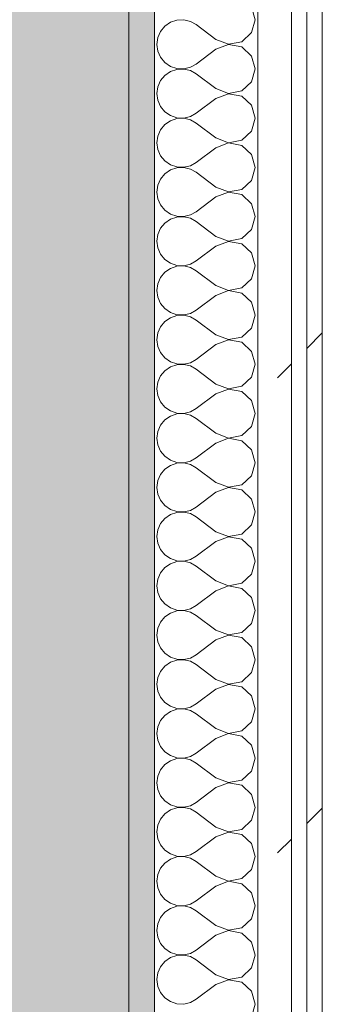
# Model space of a CAD drawing. Header units: millimetres. Extents: x -40968 to 11883, y -17757 to 4746.
# Tile 51 of 227: x -23081 to -22963, y 1229 to 1610. Entities that reach past the tile are written whole.
import ezdxf

# ---------------------------------------------------------------- set-up
doc = ezdxf.new("R2010")
doc.units = ezdxf.units.MM
doc.header["$MEASUREMENT"] = 0
doc.linetypes.add('Wipeout_Contour', pattern=[1000, 0, -1000])
doc.layers.add('12_FAÇ_Façana', color=7, linetype='Continuous')
doc.layers.add('Nuevo_08_E_Envans secs', color=7, linetype='Continuous')
for name, color, linetype, lineweight, true_color in [('12_FAÇ_Façana_Pluma_Nº__102', 7, 'Continuous', 5, 0xcccccc), ('12_FAÇ_Façana_Pluma_Nº__176', 7, 'Continuous', 15, 0x93a0c6), ('Nuevo_08_E_Envans secs_Pluma_Nº__102', 7, 'Continuous', 5, 0xcccccc), ('Nuevo_08_E_Envans secs_Pluma_Nº__171', 171, 'Continuous', 13, 0xaaaaff), ('Nuevo_08_E_Envans secs_Pluma_Nº__177', 7, 'Continuous', 15, 0xf7e046)]:
    doc.layers.add(name, color=color, linetype=linetype, lineweight=lineweight, true_color=true_color)
doc.layers.add('12_FAÇ_Façana_Pluma_Nº__7', color=7, linetype='Continuous', lineweight=5)
doc.layers.add('Nuevo_08_E_Envans secs_Pluma_Nº__1', color=7, linetype='Continuous', lineweight=5)
pattern_1 = [(45, (0, 0), (-183.8478, 183.8478), [195, -65]), (45, (7e-14, 183.85), (-183.8478, 183.8478), [195, -65])]

# ---------------------------------------------------------------- blocks, each defined once
blk = doc.blocks.new('Muro_60_1', base_point=(-23028.42, -1193.98))
at = {"layer": '12_FAÇ_Façana_Pluma_Nº__102', "linetype": 'Continuous', "lineweight": 0, "true_color": 0xe5e5e5}
blk.add_hatch(color=254, dxfattribs=at).paths.add_polyline_path([(-23108.42, 2009.55), (-23108.42, -1193.98), (-23038.42, -1193.98), (-23038.42, 2009.55)])
at = {"layer": '12_FAÇ_Façana_Pluma_Nº__176', "linetype": 'Continuous', "lineweight": 0, "true_color": 0x495063}
blk.add_hatch(color=251, dxfattribs=at).paths.add_polyline_path([(-23036.6, 2099.55), (-23038.42, 2097.33), (-23038.42, -1153.98), (-23028.42, -1153.98), (-23028.42, 2099.55)])
at = {"layer": '12_FAÇ_Façana_Pluma_Nº__7', "color": 7, "linetype": 'Continuous', "lineweight": 5}
blk.add_line((-23038.42, -1153.98), (-23038.42, 2009.55), dxfattribs=at)
at = {"layer": '12_FAÇ_Façana_Pluma_Nº__7', "color": 7, "linetype": 'Continuous', "lineweight": 5, "flags": 128}
blk.add_lwpolyline([(-23028.42, -1153.98), (-23028.42, 2109.55)], dxfattribs=at)
blk = doc.blocks.new('*X227')
at = {"layer": 'Nuevo_08_E_Envans secs_Pluma_Nº__102', "color": 254, "linetype": 'Continuous', "lineweight": 5, "true_color": 0xcccccc}
for p, q in [((-22989.37, 1609.52), (-22990.79, 1614.53)), ((-23022.2, 1608.52), (-23024.37, 1607.03)), ((-23019.71, 1609.36), (-23022.2, 1608.52)), ((-23017.09, 1609.49), (-23019.71, 1609.36)), ((-23014.53, 1608.89), (-23017.09, 1609.49)), ((-23012.23, 1607.62), (-23014.53, 1608.89)), ((-22990.79, 1604.52), (-22989.37, 1609.52)), ((-23026.04, 1605.01), (-23027.1, 1602.6)), ((-23024.37, 1607.03), (-23026.04, 1605.01)), ((-23004.61, 1601.9), (-23012.23, 1607.62)), ((-22994.63, 1601.01), (-22990.79, 1604.52)), ((-23027.1, 1602.6), (-23027.47, 1600)), ((-23004.61, 1601.9), (-22999.75, 1600.04)), ((-22999.75, 1600.04), (-22994.63, 1601.01)), ((-23027.47, 1600), (-23027.1, 1597.4)), ((-23027.1, 1597.4), (-23026.04, 1594.99)), ((-23004.61, 1598.1), (-23012.23, 1592.38)), ((-22999.75, 1599.96), (-23004.61, 1598.1)), ((-22994.63, 1598.99), (-22999.75, 1599.96)), ((-22990.79, 1595.48), (-22994.63, 1598.99)), ((-23026.04, 1594.99), (-23024.37, 1592.97)), ((-23024.37, 1592.97), (-23022.2, 1591.48)), ((-22989.37, 1590.48), (-22990.79, 1595.48)), ((-23022.2, 1589.47), (-23024.37, 1587.98)), ((-23022.2, 1591.48), (-23019.71, 1590.64)), ((-23019.71, 1590.31), (-23022.2, 1589.47)), ((-23019.71, 1590.64), (-23017.09, 1590.51)), ((-23017.09, 1590.44), (-23019.71, 1590.31)), ((-23017.09, 1590.51), (-23014.53, 1591.11)), ((-23014.53, 1589.84), (-23017.09, 1590.44)), ((-23014.53, 1591.11), (-23012.23, 1592.38)), ((-23012.23, 1588.57), (-23014.53, 1589.84)), ((-22990.79, 1585.47), (-22989.37, 1590.48)), ((-23026.04, 1585.96), (-23027.1, 1583.55)), ((-23024.37, 1587.98), (-23026.04, 1585.96)), ((-23004.61, 1582.86), (-23012.23, 1588.57)), ((-22994.63, 1581.96), (-22990.79, 1585.47)), ((-23027.1, 1583.55), (-23027.47, 1580.95)), ((-23004.61, 1582.86), (-22999.75, 1580.99)), ((-22999.75, 1580.99), (-22994.63, 1581.96)), ((-23027.47, 1580.95), (-23027.1, 1578.35)), ((-23027.1, 1578.35), (-23026.04, 1575.95)), ((-23004.61, 1579.05), (-23012.23, 1573.33)), ((-22999.75, 1580.91), (-23004.61, 1579.05)), ((-22994.63, 1579.95), (-22999.75, 1580.91)), ((-22990.79, 1576.44), (-22994.63, 1579.95)), ((-23026.04, 1575.95), (-23024.37, 1573.92)), ((-23024.37, 1573.92), (-23022.2, 1572.43)), ((-22989.37, 1571.43), (-22990.79, 1576.44)), ((-23022.2, 1570.42), (-23024.37, 1568.94)), ((-23022.2, 1572.43), (-23019.71, 1571.59)), ((-23019.71, 1571.26), (-23022.2, 1570.42)), ((-23019.71, 1571.59), (-23017.09, 1571.47)), ((-23017.09, 1571.39), (-23019.71, 1571.26)), ((-23017.09, 1571.47), (-23014.53, 1572.06)), ((-23014.53, 1570.8), (-23017.09, 1571.39)), ((-23014.53, 1572.06), (-23012.23, 1573.33)), ((-23012.23, 1569.52), (-23014.53, 1570.8)), ((-22990.79, 1566.42), (-22989.37, 1571.43)), ((-23026.04, 1566.91), (-23027.1, 1564.51)), ((-23024.37, 1568.94), (-23026.04, 1566.91)), ((-23004.61, 1563.81), (-23012.23, 1569.52)), ((-22994.63, 1562.91), (-22990.79, 1566.42)), ((-23027.1, 1564.51), (-23027.47, 1561.9)), ((-23004.61, 1563.81), (-22999.75, 1561.94)), ((-22999.75, 1561.94), (-22994.63, 1562.91)), ((-23027.47, 1561.9), (-23027.1, 1559.3)), ((-23027.1, 1559.3), (-23026.04, 1556.9)), ((-23004.61, 1560), (-23012.23, 1554.29)), ((-22999.75, 1561.87), (-23004.61, 1560)), ((-22994.63, 1560.9), (-22999.75, 1561.87)), ((-22990.79, 1557.39), (-22994.63, 1560.9)), ((-23026.04, 1556.9), (-23024.37, 1554.87)), ((-23024.37, 1554.87), (-23022.2, 1553.39)), ((-22989.37, 1552.38), (-22990.79, 1557.39)), ((-23022.2, 1551.38), (-23024.37, 1549.89)), ((-23022.2, 1553.39), (-23019.71, 1552.55)), ((-23019.71, 1552.22), (-23022.2, 1551.38)), ((-23019.71, 1552.55), (-23017.09, 1552.42)), ((-23017.09, 1552.34), (-23019.71, 1552.22)), ((-23017.09, 1552.42), (-23014.53, 1553.01)), ((-23014.53, 1551.75), (-23017.09, 1552.34)), ((-23014.53, 1553.01), (-23012.23, 1554.29)), ((-23012.23, 1550.48), (-23014.53, 1551.75)), ((-22990.79, 1547.37), (-22989.37, 1552.38)), ((-23026.04, 1547.86), (-23027.1, 1545.46)), ((-23024.37, 1549.89), (-23026.04, 1547.86)), ((-23004.61, 1544.76), (-23012.23, 1550.48)), ((-22994.63, 1543.86), (-22990.79, 1547.37)), ((-23027.1, 1545.46), (-23027.47, 1542.86)), ((-23004.61, 1544.76), (-22999.75, 1542.9)), ((-22999.75, 1542.9), (-22994.63, 1543.86)), ((-23027.47, 1542.86), (-23027.1, 1540.25)), ((-23027.1, 1540.25), (-23026.04, 1537.85)), ((-23004.61, 1540.95), (-23012.23, 1535.24)), ((-22999.75, 1542.82), (-23004.61, 1540.95)), ((-22994.63, 1541.85), (-22999.75, 1542.82)), ((-22990.79, 1538.34), (-22994.63, 1541.85)), ((-23026.04, 1537.85), (-23024.37, 1535.83)), ((-23024.37, 1535.83), (-23022.2, 1534.34)), ((-22989.37, 1533.33), (-22990.79, 1538.34)), ((-23022.2, 1532.33), (-23024.37, 1530.84)), ((-23022.2, 1534.34), (-23019.71, 1533.5)), ((-23019.71, 1533.17), (-23022.2, 1532.33)), ((-23019.71, 1533.5), (-23017.09, 1533.37)), ((-23017.09, 1533.29), (-23019.71, 1533.17)), ((-23017.09, 1533.37), (-23014.53, 1533.97)), ((-23014.53, 1532.7), (-23017.09, 1533.29)), ((-23014.53, 1533.97), (-23012.23, 1535.24)), ((-23012.23, 1531.43), (-23014.53, 1532.7)), ((-22990.79, 1528.33), (-22989.37, 1533.33)), ((-23026.04, 1528.82), (-23027.1, 1526.41)), ((-23024.37, 1530.84), (-23026.04, 1528.82)), ((-23004.61, 1525.71), (-23012.23, 1531.43)), ((-22994.63, 1524.81), (-22990.79, 1528.33)), ((-23027.1, 1526.41), (-23027.47, 1523.81)), ((-23004.61, 1525.71), (-22999.75, 1523.85)), ((-22999.75, 1523.85), (-22994.63, 1524.81)), ((-23027.47, 1523.81), (-23027.1, 1521.21)), ((-23027.1, 1521.21), (-23026.04, 1518.8)), ((-23004.61, 1521.9), (-23012.23, 1516.19)), ((-22999.75, 1523.77), (-23004.61, 1521.9)), ((-22994.63, 1522.8), (-22999.75, 1523.77)), ((-22990.79, 1519.29), (-22994.63, 1522.8)), ((-23026.04, 1518.8), (-23024.37, 1516.78)), ((-23024.37, 1516.78), (-23022.2, 1515.29)), ((-22989.37, 1514.29), (-22990.79, 1519.29)), ((-23022.2, 1513.28), (-23024.37, 1511.79)), ((-23022.2, 1515.29), (-23019.71, 1514.45)), ((-23019.71, 1514.12), (-23022.2, 1513.28)), ((-23019.71, 1514.45), (-23017.09, 1514.32)), ((-23017.09, 1514.25), (-23019.71, 1514.12)), ((-23017.09, 1514.32), (-23014.53, 1514.92)), ((-23014.53, 1513.65), (-23017.09, 1514.25)), ((-23014.53, 1514.92), (-23012.23, 1516.19)), ((-23012.23, 1512.38), (-23014.53, 1513.65)), ((-22990.79, 1509.28), (-22989.37, 1514.29)), ((-23026.04, 1509.77), (-23027.1, 1507.36)), ((-23024.37, 1511.79), (-23026.04, 1509.77)), ((-23004.61, 1506.67), (-23012.23, 1512.38)), ((-22994.63, 1505.77), (-22990.79, 1509.28)), ((-23027.1, 1507.36), (-23027.47, 1504.76)), ((-23004.61, 1506.67), (-22999.75, 1504.8)), ((-22999.75, 1504.8), (-22994.63, 1505.77)), ((-23027.47, 1504.76), (-23027.1, 1502.16)), ((-23027.1, 1502.16), (-23026.04, 1499.75)), ((-23004.61, 1502.86), (-23012.23, 1497.14)), ((-22999.75, 1504.72), (-23004.61, 1502.86)), ((-22994.63, 1503.76), (-22999.75, 1504.72)), ((-22990.79, 1500.25), (-22994.63, 1503.76)), ((-23026.04, 1499.75), (-23024.37, 1497.73)), ((-23024.37, 1497.73), (-23022.2, 1496.24)), ((-22989.37, 1495.24), (-22990.79, 1500.25)), ((-23022.2, 1494.23), (-23024.37, 1492.74)), ((-23022.2, 1496.24), (-23019.71, 1495.4)), ((-23019.71, 1495.07), (-23022.2, 1494.23)), ((-23019.71, 1495.4), (-23017.09, 1495.28)), ((-23017.09, 1495.2), (-23019.71, 1495.07)), ((-23017.09, 1495.28), (-23014.53, 1495.87)), ((-23014.53, 1494.6), (-23017.09, 1495.2)), ((-23014.53, 1495.87), (-23012.23, 1497.14)), ((-23012.23, 1493.33), (-23014.53, 1494.6)), ((-22990.79, 1490.23), (-22989.37, 1495.24)), ((-23026.04, 1490.72), (-23027.1, 1488.32)), ((-23024.37, 1492.74), (-23026.04, 1490.72)), ((-23004.61, 1487.62), (-23012.23, 1493.33)), ((-22994.63, 1486.72), (-22990.79, 1490.23)), ((-23027.1, 1488.32), (-23027.47, 1485.71)), ((-23004.61, 1487.62), (-22999.75, 1485.75)), ((-22999.75, 1485.75), (-22994.63, 1486.72)), ((-23027.47, 1485.71), (-23027.1, 1483.11)), ((-23027.1, 1483.11), (-23026.04, 1480.71)), ((-23004.61, 1483.81), (-23012.23, 1478.1)), ((-22999.75, 1485.68), (-23004.61, 1483.81)), ((-22994.63, 1484.71), (-22999.75, 1485.68)), ((-22990.79, 1481.2), (-22994.63, 1484.71)), ((-23026.04, 1480.71), (-23024.37, 1478.68)), ((-23024.37, 1478.68), (-23022.2, 1477.2)), ((-22989.37, 1476.19), (-22990.79, 1481.2)), ((-23022.2, 1475.19), (-23024.37, 1473.7)), ((-23022.2, 1477.2), (-23019.71, 1476.36)), ((-23019.71, 1476.02), (-23022.2, 1475.19)), ((-23019.71, 1476.36), (-23017.09, 1476.23)), ((-23017.09, 1476.15), (-23019.71, 1476.02)), ((-23017.09, 1476.23), (-23014.53, 1476.82)), ((-23014.53, 1475.56), (-23017.09, 1476.15)), ((-23014.53, 1476.82), (-23012.23, 1478.1)), ((-23012.23, 1474.29), (-23014.53, 1475.56)), ((-22990.79, 1471.18), (-22989.37, 1476.19)), ((-23026.04, 1471.67), (-23027.1, 1469.27)), ((-23024.37, 1473.7), (-23026.04, 1471.67)), ((-23004.61, 1468.57), (-23012.23, 1474.29)), ((-22994.63, 1467.67), (-22990.79, 1471.18)), ((-23027.1, 1469.27), (-23027.47, 1466.67)), ((-23004.61, 1468.57), (-22999.75, 1466.71)), ((-22999.75, 1466.71), (-22994.63, 1467.67)), ((-23027.47, 1466.67), (-23027.1, 1464.06)), ((-23027.1, 1464.06), (-23026.04, 1461.66)), ((-23004.61, 1464.76), (-23012.23, 1459.05)), ((-22999.75, 1466.63), (-23004.61, 1464.76)), ((-22994.63, 1465.66), (-22999.75, 1466.63)), ((-22990.79, 1462.15), (-22994.63, 1465.66)), ((-23026.04, 1461.66), (-23024.37, 1459.64)), ((-23024.37, 1459.64), (-23022.2, 1458.15)), ((-22989.37, 1457.14), (-22990.79, 1462.15)), ((-23022.2, 1456.14), (-23024.37, 1454.65)), ((-23022.2, 1458.15), (-23019.71, 1457.31)), ((-23019.71, 1456.98), (-23022.2, 1456.14)), ((-23019.71, 1457.31), (-23017.09, 1457.18)), ((-23017.09, 1457.1), (-23019.71, 1456.98)), ((-23017.09, 1457.18), (-23014.53, 1457.78)), ((-23014.53, 1456.51), (-23017.09, 1457.1)), ((-23014.53, 1457.78), (-23012.23, 1459.05)), ((-23012.23, 1455.24), (-23014.53, 1456.51)), ((-22990.79, 1452.14), (-22989.37, 1457.14)), ((-23026.04, 1452.63), (-23027.1, 1450.22)), ((-23024.37, 1454.65), (-23026.04, 1452.63)), ((-23004.61, 1449.52), (-23012.23, 1455.24)), ((-22994.63, 1448.62), (-22990.79, 1452.14)), ((-23027.1, 1450.22), (-23027.47, 1447.62)), ((-23004.61, 1449.52), (-22999.75, 1447.66)), ((-22999.75, 1447.66), (-22994.63, 1448.62)), ((-23027.47, 1447.62), (-23027.1, 1445.02)), ((-23027.1, 1445.02), (-23026.04, 1442.61)), ((-23004.61, 1445.71), (-23012.23, 1440)), ((-22999.75, 1447.58), (-23004.61, 1445.71)), ((-22994.63, 1446.61), (-22999.75, 1447.58)), ((-22990.79, 1443.1), (-22994.63, 1446.61)), ((-23026.04, 1442.61), (-23024.37, 1440.59)), ((-23024.37, 1440.59), (-23022.2, 1439.1)), ((-22989.37, 1438.1), (-22990.79, 1443.1)), ((-23022.2, 1437.09), (-23024.37, 1435.6)), ((-23022.2, 1439.1), (-23019.71, 1438.26)), ((-23019.71, 1437.93), (-23022.2, 1437.09)), ((-23019.71, 1438.26), (-23017.09, 1438.13)), ((-23017.09, 1438.06), (-23019.71, 1437.93)), ((-23017.09, 1438.13), (-23014.53, 1438.73)), ((-23014.53, 1437.46), (-23017.09, 1438.06)), ((-23014.53, 1438.73), (-23012.23, 1440)), ((-23012.23, 1436.19), (-23014.53, 1437.46)), ((-22990.79, 1433.09), (-22989.37, 1438.1)), ((-23026.04, 1433.58), (-23027.1, 1431.17)), ((-23024.37, 1435.6), (-23026.04, 1433.58)), ((-23004.61, 1430.48), (-23012.23, 1436.19)), ((-22994.63, 1429.58), (-22990.79, 1433.09)), ((-23027.1, 1431.17), (-23027.47, 1428.57)), ((-23004.61, 1430.48), (-22999.75, 1428.61)), ((-22999.75, 1428.61), (-22994.63, 1429.58)), ((-23027.47, 1428.57), (-23027.1, 1425.97)), ((-23027.1, 1425.97), (-23026.04, 1423.56)), ((-23004.61, 1426.67), (-23012.23, 1420.95)), ((-22999.75, 1428.53), (-23004.61, 1426.67)), ((-22994.63, 1427.57), (-22999.75, 1428.53)), ((-22990.79, 1424.05), (-22994.63, 1427.57)), ((-23026.04, 1423.56), (-23024.37, 1421.54)), ((-23024.37, 1421.54), (-23022.2, 1420.05)), ((-22989.37, 1419.05), (-22990.79, 1424.05)), ((-23022.2, 1418.04), (-23024.37, 1416.55)), ((-23022.2, 1420.05), (-23019.71, 1419.21)), ((-23019.71, 1418.88), (-23022.2, 1418.04)), ((-23019.71, 1419.21), (-23017.09, 1419.09)), ((-23017.09, 1419.01), (-23019.71, 1418.88)), ((-23017.09, 1419.09), (-23014.53, 1419.68)), ((-23014.53, 1418.41), (-23017.09, 1419.01)), ((-23014.53, 1419.68), (-23012.23, 1420.95)), ((-23012.23, 1417.14), (-23014.53, 1418.41)), ((-22990.79, 1414.04), (-22989.37, 1419.05)), ((-23026.04, 1414.53), (-23027.1, 1412.13)), ((-23024.37, 1416.55), (-23026.04, 1414.53)), ((-23004.61, 1411.43), (-23012.23, 1417.14)), ((-22994.63, 1410.53), (-22990.79, 1414.04)), ((-23027.1, 1412.13), (-23027.47, 1409.52)), ((-23004.61, 1411.43), (-22999.75, 1409.56)), ((-22999.75, 1409.56), (-22994.63, 1410.53)), ((-23027.47, 1409.52), (-23027.1, 1406.92)), ((-23027.1, 1406.92), (-23026.04, 1404.52)), ((-23004.61, 1407.62), (-23012.23, 1401.9)), ((-22999.75, 1409.49), (-23004.61, 1407.62)), ((-22994.63, 1408.52), (-22999.75, 1409.49)), ((-22990.79, 1405.01), (-22994.63, 1408.52)), ((-23026.04, 1404.52), (-23024.37, 1402.49)), ((-23024.37, 1402.49), (-23022.2, 1401.01)), ((-22989.37, 1400), (-22990.79, 1405.01)), ((-23022.2, 1398.99), (-23024.37, 1397.51)), ((-23022.2, 1401.01), (-23019.71, 1400.17)), ((-23019.71, 1399.83), (-23022.2, 1398.99)), ((-23019.71, 1400.17), (-23017.09, 1400.04)), ((-23017.09, 1399.96), (-23019.71, 1399.83)), ((-23017.09, 1400.04), (-23014.53, 1400.63)), ((-23014.53, 1399.37), (-23017.09, 1399.96)), ((-23014.53, 1400.63), (-23012.23, 1401.9)), ((-23012.23, 1398.1), (-23014.53, 1399.37)), ((-22990.79, 1394.99), (-22989.37, 1400)), ((-23026.04, 1395.48), (-23027.1, 1393.08)), ((-23024.37, 1397.51), (-23026.04, 1395.48)), ((-23004.61, 1392.38), (-23012.23, 1398.1)), ((-22994.63, 1391.48), (-22990.79, 1394.99)), ((-23027.1, 1393.08), (-23027.47, 1390.48)), ((-23004.61, 1392.38), (-22999.75, 1390.51)), ((-22999.75, 1390.51), (-22994.63, 1391.48)), ((-23027.47, 1390.48), (-23027.1, 1387.87)), ((-23027.1, 1387.87), (-23026.04, 1385.47)), ((-23004.61, 1388.57), (-23012.23, 1382.86)), ((-22999.75, 1390.44), (-23004.61, 1388.57)), ((-22994.63, 1389.47), (-22999.75, 1390.44)), ((-22990.79, 1385.96), (-22994.63, 1389.47)), ((-23026.04, 1385.47), (-23024.37, 1383.45)), ((-23024.37, 1383.45), (-23022.2, 1381.96)), ((-22989.37, 1380.95), (-22990.79, 1385.96)), ((-23022.2, 1379.95), (-23024.37, 1378.46)), ((-23022.2, 1381.96), (-23019.71, 1381.12)), ((-23019.71, 1380.79), (-23022.2, 1379.95)), ((-23019.71, 1381.12), (-23017.09, 1380.99)), ((-23017.09, 1380.91), (-23019.71, 1380.79)), ((-23017.09, 1380.99), (-23014.53, 1381.59)), ((-23014.53, 1380.32), (-23017.09, 1380.91)), ((-23014.53, 1381.59), (-23012.23, 1382.86)), ((-23012.23, 1379.05), (-23014.53, 1380.32)), ((-22990.79, 1375.95), (-22989.37, 1380.95)), ((-23026.04, 1376.44), (-23027.1, 1374.03)), ((-23024.37, 1378.46), (-23026.04, 1376.44)), ((-23004.61, 1373.33), (-23012.23, 1379.05)), ((-22994.63, 1372.43), (-22990.79, 1375.95)), ((-23027.1, 1374.03), (-23027.47, 1371.43)), ((-23004.61, 1373.33), (-22999.75, 1371.47)), ((-22999.75, 1371.47), (-22994.63, 1372.43)), ((-23027.47, 1371.43), (-23027.1, 1368.83)), ((-23027.1, 1368.83), (-23026.04, 1366.42)), ((-23004.61, 1369.52), (-23012.23, 1363.81)), ((-22999.75, 1371.39), (-23004.61, 1369.52)), ((-22994.63, 1370.42), (-22999.75, 1371.39)), ((-22990.79, 1366.91), (-22994.63, 1370.42)), ((-23026.04, 1366.42), (-23024.37, 1364.4)), ((-23024.37, 1364.4), (-23022.2, 1362.91)), ((-22989.37, 1361.9), (-22990.79, 1366.91)), ((-23022.2, 1360.9), (-23024.37, 1359.41)), ((-23022.2, 1362.91), (-23019.71, 1362.07)), ((-23019.71, 1361.74), (-23022.2, 1360.9)), ((-23019.71, 1362.07), (-23017.09, 1361.94)), ((-23017.09, 1361.87), (-23019.71, 1361.74)), ((-23017.09, 1361.94), (-23014.53, 1362.54)), ((-23014.53, 1361.27), (-23017.09, 1361.87)), ((-23014.53, 1362.54), (-23012.23, 1363.81)), ((-23012.23, 1360), (-23014.53, 1361.27)), ((-22990.79, 1356.9), (-22989.37, 1361.9)), ((-23026.04, 1357.39), (-23027.1, 1354.98)), ((-23024.37, 1359.41), (-23026.04, 1357.39)), ((-23004.61, 1354.29), (-23012.23, 1360)), ((-22994.63, 1353.39), (-22990.79, 1356.9)), ((-23027.1, 1354.98), (-23027.47, 1352.38)), ((-23004.61, 1354.29), (-22999.75, 1352.42)), ((-22999.75, 1352.42), (-22994.63, 1353.39)), ((-23027.47, 1352.38), (-23027.1, 1349.78)), ((-23027.1, 1349.78), (-23026.04, 1347.37)), ((-23004.61, 1350.48), (-23012.23, 1344.76)), ((-22999.75, 1352.34), (-23004.61, 1350.48)), ((-22994.63, 1351.38), (-22999.75, 1352.34)), ((-22990.79, 1347.86), (-22994.63, 1351.38)), ((-23026.04, 1347.37), (-23024.37, 1345.35)), ((-23024.37, 1345.35), (-23022.2, 1343.86)), ((-22989.37, 1342.86), (-22990.79, 1347.86)), ((-23022.2, 1341.85), (-23024.37, 1340.36)), ((-23022.2, 1343.86), (-23019.71, 1343.02)), ((-23019.71, 1342.69), (-23022.2, 1341.85)), ((-23019.71, 1343.02), (-23017.09, 1342.9)), ((-23017.09, 1342.82), (-23019.71, 1342.69)), ((-23017.09, 1342.9), (-23014.53, 1343.49)), ((-23014.53, 1342.22), (-23017.09, 1342.82)), ((-23014.53, 1343.49), (-23012.23, 1344.76)), ((-23012.23, 1340.95), (-23014.53, 1342.22)), ((-22990.79, 1337.85), (-22989.37, 1342.86)), ((-23026.04, 1338.34), (-23027.1, 1335.94)), ((-23024.37, 1340.36), (-23026.04, 1338.34)), ((-23004.61, 1335.24), (-23012.23, 1340.95)), ((-22994.63, 1334.34), (-22990.79, 1337.85)), ((-23027.1, 1335.94), (-23027.47, 1333.33)), ((-23004.61, 1335.24), (-22999.75, 1333.37)), ((-22999.75, 1333.37), (-22994.63, 1334.34)), ((-23027.47, 1333.33), (-23027.1, 1330.73)), ((-23027.1, 1330.73), (-23026.04, 1328.33)), ((-23004.61, 1331.43), (-23012.23, 1325.71)), ((-22999.75, 1333.29), (-23004.61, 1331.43)), ((-22994.63, 1332.33), (-22999.75, 1333.29)), ((-22990.79, 1328.82), (-22994.63, 1332.33)), ((-23026.04, 1328.33), (-23024.37, 1326.3)), ((-23024.37, 1326.3), (-23022.2, 1324.81)), ((-22989.37, 1323.81), (-22990.79, 1328.82)), ((-23022.2, 1322.8), (-23024.37, 1321.32)), ((-23022.2, 1324.81), (-23019.71, 1323.98)), ((-23019.71, 1323.64), (-23022.2, 1322.8)), ((-23019.71, 1323.98), (-23017.09, 1323.85)), ((-23017.09, 1323.77), (-23019.71, 1323.64)), ((-23017.09, 1323.85), (-23014.53, 1324.44)), ((-23014.53, 1323.18), (-23017.09, 1323.77)), ((-23014.53, 1324.44), (-23012.23, 1325.71)), ((-23012.23, 1321.9), (-23014.53, 1323.18)), ((-22990.79, 1318.8), (-22989.37, 1323.81)), ((-23026.04, 1319.29), (-23027.1, 1316.89)), ((-23024.37, 1321.32), (-23026.04, 1319.29)), ((-23004.61, 1316.19), (-23012.23, 1321.9)), ((-22994.63, 1315.29), (-22990.79, 1318.8)), ((-23027.1, 1316.89), (-23027.47, 1314.29)), ((-23004.61, 1316.19), (-22999.75, 1314.32)), ((-22999.75, 1314.32), (-22994.63, 1315.29)), ((-23027.47, 1314.29), (-23027.1, 1311.68)), ((-23027.1, 1311.68), (-23026.04, 1309.28)), ((-23004.61, 1312.38), (-23012.23, 1306.67)), ((-22999.75, 1314.25), (-23004.61, 1312.38)), ((-22994.63, 1313.28), (-22999.75, 1314.25)), ((-22990.79, 1309.77), (-22994.63, 1313.28)), ((-23026.04, 1309.28), (-23024.37, 1307.26)), ((-23024.37, 1307.26), (-23022.2, 1305.77)), ((-22989.37, 1304.76), (-22990.79, 1309.77)), ((-23022.2, 1303.76), (-23024.37, 1302.27)), ((-23022.2, 1305.77), (-23019.71, 1304.93)), ((-23019.71, 1304.6), (-23022.2, 1303.76)), ((-23019.71, 1304.93), (-23017.09, 1304.8)), ((-23017.09, 1304.72), (-23019.71, 1304.6)), ((-23017.09, 1304.8), (-23014.53, 1305.4)), ((-23014.53, 1304.13), (-23017.09, 1304.72)), ((-23014.53, 1305.4), (-23012.23, 1306.67)), ((-23012.23, 1302.86), (-23014.53, 1304.13)), ((-22990.79, 1299.75), (-22989.37, 1304.76)), ((-23026.04, 1300.25), (-23027.1, 1297.84)), ((-23024.37, 1302.27), (-23026.04, 1300.25)), ((-23004.61, 1297.14), (-23012.23, 1302.86)), ((-22994.63, 1296.24), (-22990.79, 1299.75)), ((-23027.1, 1297.84), (-23027.47, 1295.24)), ((-23004.61, 1297.14), (-22999.75, 1295.28)), ((-22999.75, 1295.28), (-22994.63, 1296.24)), ((-23027.47, 1295.24), (-23027.1, 1292.64)), ((-23027.1, 1292.64), (-23026.04, 1290.23)), ((-23004.61, 1293.33), (-23012.23, 1287.62)), ((-22999.75, 1295.2), (-23004.61, 1293.33)), ((-22994.63, 1294.23), (-22999.75, 1295.2)), ((-22990.79, 1290.72), (-22994.63, 1294.23)), ((-23026.04, 1290.23), (-23024.37, 1288.21)), ((-23024.37, 1288.21), (-23022.2, 1286.72)), ((-22989.37, 1285.71), (-22990.79, 1290.72)), ((-23022.2, 1284.71), (-23024.37, 1283.22)), ((-23022.2, 1286.72), (-23019.71, 1285.88)), ((-23019.71, 1285.55), (-23022.2, 1284.71)), ((-23019.71, 1285.88), (-23017.09, 1285.75)), ((-23017.09, 1285.68), (-23019.71, 1285.55)), ((-23017.09, 1285.75), (-23014.53, 1286.35)), ((-23014.53, 1285.08), (-23017.09, 1285.68)), ((-23014.53, 1286.35), (-23012.23, 1287.62)), ((-23012.23, 1283.81), (-23014.53, 1285.08)), ((-22990.79, 1280.71), (-22989.37, 1285.71)), ((-23026.04, 1281.2), (-23027.1, 1278.79)), ((-23024.37, 1283.22), (-23026.04, 1281.2)), ((-23004.61, 1278.1), (-23012.23, 1283.81)), ((-22994.63, 1277.2), (-22990.79, 1280.71)), ((-23027.1, 1278.79), (-23027.47, 1276.19)), ((-23004.61, 1278.1), (-22999.75, 1276.23)), ((-22999.75, 1276.23), (-22994.63, 1277.2)), ((-23027.47, 1276.19), (-23027.1, 1273.59)), ((-23027.1, 1273.59), (-23026.04, 1271.18)), ((-23004.61, 1274.29), (-23012.23, 1268.57)), ((-22999.75, 1276.15), (-23004.61, 1274.29)), ((-22994.63, 1275.19), (-22999.75, 1276.15)), ((-22990.79, 1271.67), (-22994.63, 1275.19)), ((-23026.04, 1271.18), (-23024.37, 1269.16)), ((-23024.37, 1269.16), (-23022.2, 1267.67)), ((-22989.37, 1266.67), (-22990.79, 1271.67)), ((-23022.2, 1265.66), (-23024.37, 1264.17)), ((-23022.2, 1267.67), (-23019.71, 1266.83)), ((-23019.71, 1266.5), (-23022.2, 1265.66)), ((-23019.71, 1266.83), (-23017.09, 1266.71)), ((-23017.09, 1266.63), (-23019.71, 1266.5)), ((-23017.09, 1266.71), (-23014.53, 1267.3)), ((-23014.53, 1266.03), (-23017.09, 1266.63)), ((-23014.53, 1267.3), (-23012.23, 1268.57)), ((-23012.23, 1264.76), (-23014.53, 1266.03)), ((-22990.79, 1261.66), (-22989.37, 1266.67)), ((-23026.04, 1262.15), (-23027.1, 1259.75)), ((-23024.37, 1264.17), (-23026.04, 1262.15)), ((-23004.61, 1259.05), (-23012.23, 1264.76)), ((-22994.63, 1258.15), (-22990.79, 1261.66)), ((-23027.1, 1259.75), (-23027.47, 1257.14)), ((-23004.61, 1259.05), (-22999.75, 1257.18)), ((-22999.75, 1257.18), (-22994.63, 1258.15)), ((-23027.47, 1257.14), (-23027.1, 1254.54)), ((-23027.1, 1254.54), (-23026.04, 1252.14)), ((-23004.61, 1255.24), (-23012.23, 1249.52)), ((-22999.75, 1257.1), (-23004.61, 1255.24)), ((-22994.63, 1256.14), (-22999.75, 1257.1)), ((-22990.79, 1252.63), (-22994.63, 1256.14)), ((-23026.04, 1252.14), (-23024.37, 1250.11)), ((-23024.37, 1250.11), (-23022.2, 1248.62)), ((-22989.37, 1247.62), (-22990.79, 1252.63)), ((-23022.2, 1246.61), (-23024.37, 1245.13)), ((-23022.2, 1248.62), (-23019.71, 1247.78)), ((-23019.71, 1247.45), (-23022.2, 1246.61)), ((-23019.71, 1247.78), (-23017.09, 1247.66)), ((-23017.09, 1247.58), (-23019.71, 1247.45)), ((-23017.09, 1247.66), (-23014.53, 1248.25)), ((-23014.53, 1246.99), (-23017.09, 1247.58)), ((-23014.53, 1248.25), (-23012.23, 1249.52)), ((-23012.23, 1245.71), (-23014.53, 1246.99)), ((-22990.79, 1242.61), (-22989.37, 1247.62)), ((-23026.04, 1243.1), (-23027.1, 1240.7)), ((-23024.37, 1245.13), (-23026.04, 1243.1)), ((-23004.61, 1240), (-23012.23, 1245.71)), ((-22994.63, 1239.1), (-22990.79, 1242.61)), ((-23027.1, 1240.7), (-23027.47, 1238.1)), ((-23004.61, 1240), (-22999.75, 1238.13)), ((-22999.75, 1238.13), (-22994.63, 1239.1)), ((-23027.47, 1238.1), (-23027.1, 1235.49)), ((-23027.1, 1235.49), (-23026.04, 1233.09)), ((-23004.61, 1236.19), (-23012.23, 1230.48)), ((-22999.75, 1238.06), (-23004.61, 1236.19)), ((-22994.63, 1237.09), (-22999.75, 1238.06)), ((-22990.79, 1233.58), (-22994.63, 1237.09)), ((-23026.04, 1233.09), (-23024.37, 1231.06)), ((-23024.37, 1231.06), (-23022.2, 1229.58)), ((-22989.37, 1228.57), (-22990.79, 1233.58)), ((-23022.2, 1229.58), (-23019.71, 1228.74)), ((-23019.71, 1228.74), (-23017.09, 1228.61)), ((-23017.09, 1228.61), (-23014.53, 1229.2)), ((-23014.53, 1229.2), (-23012.23, 1230.48)), ((-22990.79, 1223.56), (-22989.37, 1228.57))]:
    blk.add_line(p, q, dxfattribs=at)
blk = doc.blocks.new('Muro_89_1', base_point=(-23028.42, -1193.98))
at = {"layer": 'Nuevo_08_E_Envans secs_Pluma_Nº__1', "color": 7, "linetype": 'Continuous', "lineweight": 5, "flags": 128}
blk.add_lwpolyline([(-23028.42, 1963.55), (-23028.42, -1128.98)], dxfattribs=at)
at = {"color": 254, "linetype": 'Wipeout_Contour', "lineweight": 0, "ltscale": 92150.5604}
blk.add_wipeout([(-22975.42, -1128.98), (-22975.42, 1963.55), (-22988.42, 1963.55), (-22988.42, -1128.98)], dxfattribs=at).dxf.layer = 'Nuevo_08_E_Envans secs'
at = {"color": 254, "linetype": 'Wipeout_Contour', "lineweight": 0, "ltscale": 92088.710354}
blk.add_wipeout([(-22963.42, -1128.98), (-22963.42, 1963.55), (-22969.42, 1963.55), (-22969.42, -1128.98)], dxfattribs=at).dxf.layer = 'Nuevo_08_E_Envans secs'
at = {"layer": 'Nuevo_08_E_Envans secs_Pluma_Nº__171', "linetype": 'Continuous', "lineweight": 13, "true_color": 0xaaaaff}
h = blk.add_hatch(dxfattribs=at)
h.set_pattern_fill('Panellat_HPL_0001', color=161, style=0, pattern_type=2)
h.set_pattern_definition(pattern_1)
h.paths.add_polyline_path([(-22963.42, -1128.98), (-22963.42, 1963.55), (-22969.42, 1963.55), (-22969.42, -1128.98)])
at = {"layer": 'Nuevo_08_E_Envans secs_Pluma_Nº__177', "linetype": 'Continuous', "lineweight": 15, "true_color": 0xf7e046}
h = blk.add_hatch(dxfattribs=at)
h.set_pattern_fill('Panellat_HPL_0001', color=53, style=0, pattern_type=2)
h.set_pattern_definition(pattern_1)
h.paths.add_polyline_path([(-22975.42, -1128.98), (-22975.42, 1963.55), (-22988.42, 1963.55), (-22988.42, -1128.98)])
at = {"layer": 'Nuevo_08_E_Envans secs_Pluma_Nº__1', "color": 7, "linetype": 'Continuous', "lineweight": 5}
for p, q in [((-22988.42, -1128.98), (-22988.42, 1963.55)), ((-22975.42, -1128.98), (-22975.42, 1963.55)), ((-22969.42, -1128.98), (-22969.42, 1963.55))]:
    blk.add_line(p, q, dxfattribs=at)
at = {"layer": 'Nuevo_08_E_Envans secs_Pluma_Nº__1', "color": 7, "linetype": 'Continuous', "lineweight": 5, "flags": 128}
blk.add_lwpolyline([(-22963.42, -1128.98), (-22963.42, 1963.55)], dxfattribs=at)
at = {"layer": 'Nuevo_08_E_Envans secs', "color": 7, "lineweight": 20}
blk.add_blockref('*X227', (0, 0), dxfattribs=at)

msp = doc.modelspace()

# ---------------------------------------------------------------- block references
at = {"layer": '12_FAÇ_Façana', "color": 7, "lineweight": 20}
msp.add_blockref('Muro_60_1', (-23028.418, -1193.976), dxfattribs=at)

# ---------------------------------------------------------------- next in the draw order: block references
at = {"layer": 'Nuevo_08_E_Envans secs', "color": 7, "lineweight": 20}
msp.add_blockref('Muro_89_1', (-23028.418, -1193.976), dxfattribs=at)

doc.saveas('drawing.dxf')
